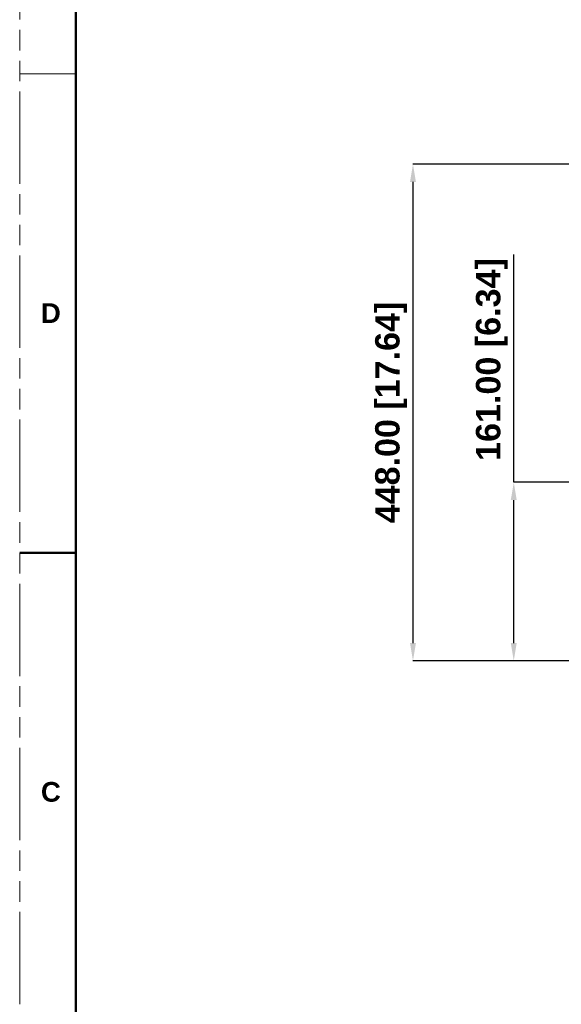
# Model space of a CAD drawing. Header units: millimetres. Extents: x 3925 to 5043, y -86 to 778.
# Tile 2 of 157: x 3925 to 4047, y 136 to 358. Entities that reach past the tile are written whole.
import ezdxf

# ---------------------------------------------------------------- set-up
doc = ezdxf.new("R2010")
doc.units = ezdxf.units.MM
doc.header["$LTSCALE"] = 46.255
doc.header["$PDMODE"] = 3
doc.header["$PDSIZE"] = 1
doc.linetypes.add('PHANTOM', pattern=[0.8, 0.45, -0.05, 0.1, -0.05, 0.1, -0.05])
doc.layers.get('0').update_dxf_attribs({"linetype": 'CONTINUOUS'})
doc.layers.get('Defpoints').update_dxf_attribs({"linetype": 'CONTINUOUS'})
doc.layers.add('1', color=7, linetype='CONTINUOUS')
doc.layers.add('140-154101-01_RIGGDXF_DIMENSION', color=7, linetype='CONTINUOUS')
doc.styles.add('SLDTEXTSTYLE0', font='arialbd.ttf', dxfattribs={"height": 5.5})
doc.dimstyles.new('SLDDIMSTYLE2', dxfattribs={"dimtxt": 5.650301, "dimasz": 4.572, "dimexe": 0, "dimexo": 0.0625, "dimgap": 1.412575, "dimtad": 0, "dimtih": 1, "dimtoh": 1, "dimlfac": 3.5, "dimrnd": 1e-09, "dimzin": 4, "dimdsep": 46, "dimtxsty": 'SLDTEXTSTYLE0', "dimsah": 1, "dimcen": 0.09, "dimadec": 0, "dimazin": 1, "dimtol": 1, "dimtp": 0.5, "dimtm": 0.5, "dimtfac": 1, "dimtdec": 1, "dimtofl": 0, "dimtmove": 0, "dimatfit": 3, "dimfxl": 1, "dimfrac": 2, "dimtolj": 1, "dimarcsym": 0})

# ---------------------------------------------------------------- blocks, each defined once
blk = doc.blocks.new('*D65')
at = {"layer": '140-154101-01_RIGGDXF_DIMENSION', "color": 0, "linetype": 'Continuous', "lineweight": -2}
for p, q in [((4036.39, 253.68), (4036.39, 305.06)), ((4070.14, 253.68), (4036.39, 253.68)), ((4036.39, 217.43), (4036.39, 249.68)), ((4051.89, 213.43), (4036.39, 213.43))]:
    blk.add_line(p, q, dxfattribs=at)
at = {"layer": '140-154101-01_RIGGDXF_DIMENSION', "color": 0, "linetype": 'Continuous'}
for points in [[(4035.72, 249.68), (4037.06, 249.68), (4036.39, 253.68)], [(4035.72, 217.43), (4037.06, 217.43), (4036.39, 213.43)]]:
    blk.add_solid(points, dxfattribs=at)
at = {"layer": 'Defpoints', "color": 0, "linetype": 'Continuous'}
for p in [(4070.2, 253.68), (4036.39, 213.43), (4051.95, 213.43)]:
    blk.add_point(p, dxfattribs=at)
at = {"layer": '140-154101-01_RIGGDXF_DIMENSION', "color": 0, "linetype": 'Continuous', "insert": (4031.44, 281.37), "char_height": 5.5, "attachment_point": 5, "rotation": 90, "style": 'SLDTEXTSTYLE0'}
blk.add_mtext('\\A1;161.00 [6.34]', dxfattribs=at)
blk = doc.blocks.new('*D66')
at = {"layer": '140-154101-01_RIGGDXF_DIMENSION', "color": 0, "linetype": 'Continuous', "lineweight": -2}
for p, q in [((4051.64, 325.43), (4013.65, 325.43)), ((4013.65, 321.43), (4013.65, 217.43)), ((4051.89, 213.43), (4013.65, 213.43))]:
    blk.add_line(p, q, dxfattribs=at)
at = {"layer": '140-154101-01_RIGGDXF_DIMENSION', "color": 0, "linetype": 'Continuous'}
for points in [[(4012.98, 321.43), (4014.31, 321.43), (4013.65, 325.43)], [(4012.98, 217.43), (4014.31, 217.43), (4013.65, 213.43)]]:
    blk.add_solid(points, dxfattribs=at)
at = {"layer": 'Defpoints', "color": 0, "linetype": 'Continuous'}
for p in [(4051.7, 325.43), (4013.65, 213.43), (4051.95, 213.43)]:
    blk.add_point(p, dxfattribs=at)
at = {"layer": '140-154101-01_RIGGDXF_DIMENSION', "color": 0, "linetype": 'Continuous', "insert": (4008.7, 269.43), "char_height": 5.5, "attachment_point": 5, "rotation": 90, "style": 'SLDTEXTSTYLE0'}
blk.add_mtext('\\A1;448.00 [17.64]', dxfattribs=at)

msp = doc.modelspace()

# ---------------------------------------------------------------- linework, layer by layer
at = {"color": 7, "linetype": 'PHANTOM', "lineweight": 0}
msp.add_line((3924.9114, -86.0394), (3924.9114, 777.5606), dxfattribs=at)
at = {"color": 7, "linetype": 'Continuous', "lineweight": 0}
msp.add_line((3924.9114, 345.7606), (3937.6114, 345.7606), dxfattribs=at)
at = {"layer": '1', "color": 7, "linetype": 'Continuous', "lineweight": 50}
for p, q in [((3937.6114, 752.1606), (3937.6114, -60.6394)), ((3924.9114, 237.8106), (3937.6114, 237.8106))]:
    msp.add_line(p, q, dxfattribs=at)

# ---------------------------------------------------------------- texts
at = {"layer": '1', "color": 7, "linetype": 'Continuous', "lineweight": 50, "char_height": 4.445, "attachment_point": 1, "style": 'SLDTEXTSTYLE0'}
for s, insert in [('D', (3929.7057, 294.0583)), ('C', (3929.7057, 186.1083))]:
    msp.add_mtext(s, dxfattribs=dict(at, insert=insert))

# ---------------------------------------------------------------- dimensions: what is measured, and where the dimension line sits
at = {"layer": '140-154101-01_RIGGDXF_DIMENSION', "color": 2, "linetype": 'Continuous'}
for base, p1, picture, middle in [((4013.6479, 213.4307), (4051.7045, 325.4307), '*D66', (4013.6479, 269.4307)), ((4036.3885, 213.4307), (4070.2045, 253.6807), '*D65', (4036.3885, 281.369))]:
    dim = msp.add_linear_dim(base=base, p1=p1, p2=(4051.9545, 213.4307), angle=90, dimstyle='SLDDIMSTYLE2', override={"dimtxt": 5, "dimasz": 4, "dimtad": 1, "dimtih": 0, "dimtoh": 0, "dimlfac": 4, "dimtol": 0, "dimtp": 0.01, "dimtm": 0.01, "dimtdec": 2, "dimtofl": 1, "dimtzin": 0}, dxfattribs=at)
    dim.commit()
    dim.dimension.update_dxf_attribs({"geometry": picture, "text_midpoint": middle, "dimtype": 160})

doc.saveas('drawing.dxf')
